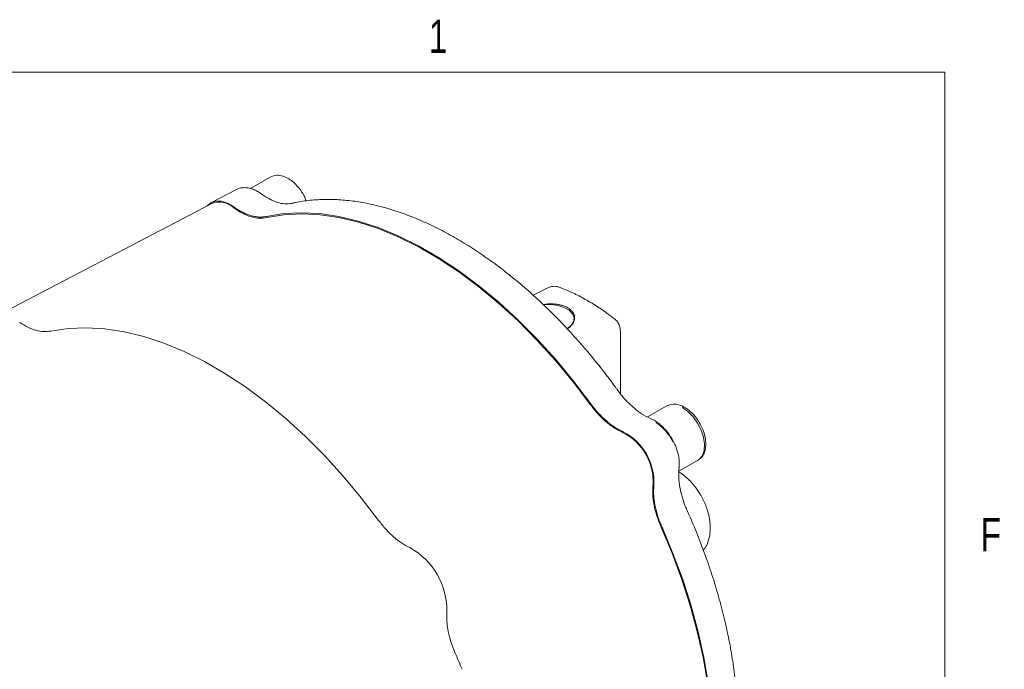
# Model space of a CAD drawing. Header units: inches. Extents: x 0.3 to 33.9, y 0.2 to 21.7.
# Tile 26 of 26: x 30.1 to 33.7, y 19.2 to 21.6. Entities that reach past the tile are written whole.
import ezdxf

# ---------------------------------------------------------------- set-up
doc = ezdxf.new("R2010")
doc.units = ezdxf.units.IN
doc.header["$MEASUREMENT"] = 0
doc.layers.add('SLD-0', color=7, linetype='Continuous', lineweight=15)
doc.styles.add('SLDTEXTSTYLE0', font='TXT', dxfattribs={"width": 0.75})

msp = doc.modelspace()

# ---------------------------------------------------------------- linework, layer by layer
at = {"color": 7, "linetype": 'Continuous', "lineweight": 15}
for p, q in [((30.99715, 21.01828), (30.92263, 20.97526)), ((30.86757, 20.97085), (30.77629, 20.92324)), ((30.77837, 20.91952), (29.95848, 20.49184)), ((31.07926, 20.91988), (31.0725, 20.9182)), ((32.03398, 20.6027), (31.98124, 20.57604)), ((32.30778, 20.20714), (32.30778, 20.44133)), ((32.48165, 20.16129), (32.41007, 20.11997)), ((32.52731, 19.91688), (32.59889, 19.9582))]:
    msp.add_line(p, q, dxfattribs=at)
at = {"color": 7, "linetype": 'Continuous', "lineweight": 15, "flags": 128}
for points in [[(30.76046, 20.91017), (30.77447, 20.92224), (30.79272, 20.92846), (30.81378, 20.92789), (30.83655, 20.92054), (30.85987, 20.90681)], [(30.98243, 20.87091), (31.04635, 20.88143), (31.11303, 20.88497), (31.18214, 20.88151), (31.25333, 20.87107), (31.32622, 20.8537), (31.40046, 20.82949), (31.47566, 20.79856), (31.55144, 20.76107), (31.62741, 20.71722), (31.70319, 20.66721), (31.77839, 20.61132), (31.85263, 20.54982), (31.92552, 20.48302), (31.99671, 20.41128), (32.06582, 20.33494), (32.1325, 20.25441), (32.19641, 20.17009)], [(30.98399, 20.86634), (31.04773, 20.87688), (31.11423, 20.88045), (31.18316, 20.87704), (31.25416, 20.86665), (31.32688, 20.84935), (31.40093, 20.82521), (31.47594, 20.79437), (31.55153, 20.75698), (31.62732, 20.71323), (31.70291, 20.66334), (31.77792, 20.60758), (31.85197, 20.54621), (31.92469, 20.47957), (31.99569, 20.40798), (32.06461, 20.33181), (32.13112, 20.25145), (32.19486, 20.16732)], [(32.0207, 20.53955), (32.02305, 20.53987), (32.04927, 20.54095), (32.07495, 20.53772), (32.09802, 20.53045), (32.11661, 20.51972), (32.1292, 20.50641), (32.13479, 20.49158), (32.13291, 20.47644), (32.12373, 20.46223), (32.10798, 20.45008)], [(31.4027, 19.73271), (31.33786, 19.81747), (31.27029, 19.89842), (31.20033, 19.97516), (31.12833, 20.04729), (31.05464, 20.11447), (30.97964, 20.17635), (30.90368, 20.23264), (30.82716, 20.28306), (30.75045, 20.32734), (30.67392, 20.36528), (30.59797, 20.39669), (30.52296, 20.4214), (30.44928, 20.4393), (30.37728, 20.4503), (30.30732, 20.45434), (30.23975, 20.4514), (30.1749, 20.4415)], [(32.59889, 19.9582), (32.60095, 19.95948), (32.60415, 19.96184), (32.61529, 19.97568), (32.62171, 19.99479), (32.62302, 20.01799), (32.61912, 20.04381), (32.61027, 20.07064), (32.59703, 20.09677), (32.58021, 20.12059), (32.56089, 20.14058), (32.54027, 20.15549)], [(32.55697, 18.4494), (32.56955, 18.47575), (32.59605, 18.54244), (32.61741, 18.61407), (32.63353, 18.69028), (32.64432, 18.77067), (32.64973, 18.85484), (32.64973, 18.94235), (32.64432, 19.03276), (32.63353, 19.12562), (32.61741, 19.22043), (32.59605, 19.31673), (32.56955, 19.41402), (32.53805, 19.5118), (32.50171, 19.60957), (32.46071, 19.70685)], [(32.46389, 19.70681), (32.50496, 19.60929), (32.54136, 19.51127), (32.57292, 19.41325), (32.59946, 19.31573), (32.62086, 19.2192), (32.63701, 19.12415), (32.64782, 19.03107), (32.65323, 18.94044), (32.65323, 18.85271), (32.64782, 18.76833), (32.63701, 18.68773), (32.62086, 18.61133), (32.59946, 18.5395), (32.57292, 18.47263), (32.55937, 18.44432)]]:
    msp.add_lwpolyline(points, dxfattribs=at)
at = {"color": 7, "linetype": 'Continuous', "lineweight": 15}
for centre, radius, start, end in [((30.80588, 20.84468), 0.07973, 47.08654, 110.1844), ((32.34689, 19.9498), 0.17599, 25.79256, 57.56598), ((32.22298, 19.87658), 0.20786, 357.41226, 62.58774), ((32.21923, 19.87441), 0.21465, 357.68888, 62.31112), ((31.3889, 19.39507), 0.2694, 358.87436, 61.12564), ((29.35203, 18.20852), 2.55303, 22.24882, 23.78575)]:
    msp.add_arc(centre, radius, start, end, dxfattribs=at)
for points, knots in [([(31.13146, 20.92897), (31.12982, 20.93356), (31.1247, 20.94791), (31.10917, 20.97237), (31.08859, 20.99571), (31.06599, 21.01256), (31.04404, 21.02282), (31.01927, 21.02704), (31.00479, 21.0213), (30.99715, 21.01828)], [0, 0, 0, 0, 0.0719711, 0.2252915, 0.409544, 0.5288294, 0.6668768, 0.8240261, 1, 1, 1, 1]), ([(30.96317, 20.95557), (30.95869, 20.9587), (30.94874, 20.96564), (30.93237, 20.97313), (30.91433, 20.9782), (30.89584, 20.97918), (30.87956, 20.97677), (30.87077, 20.97188), (30.86739, 20.97001)], [0, 0, 0, 0, 0.1460591, 0.3246323, 0.5075373, 0.6931847, 0.8820797, 1, 1, 1, 1]), ([(31.07907, 20.92024), (31.07006, 20.91887), (31.05386, 20.9164), (31.02945, 20.92171), (31.01073, 20.92779), (30.994, 20.93624), (30.97896, 20.94471), (30.96793, 20.95244), (30.96322, 20.95574)], [0, 0, 0, 0, 0.2590461, 0.465773, 0.6209469, 0.7292693, 0.8843827, 1, 1, 1, 1]), ([(30.85987, 20.90681), (30.86558, 20.90288), (30.87701, 20.89502), (30.89096, 20.88742), (30.90402, 20.88126), (30.9162, 20.87642), (30.93066, 20.87212), (30.94251, 20.86986), (30.95217, 20.86883), (30.95975, 20.86849), (30.96751, 20.86871), (30.97511, 20.86945), (30.97999, 20.87042), (30.98243, 20.87091)], [0, 0, 0, 0, 0.13309205, 0.26685816, 0.32364916, 0.43778784, 0.55303216, 0.6694025, 0.72790608, 0.79551234, 0.86328248, 0.93155556, 1, 1, 1, 1]), ([(32.29597, 20.22242), (32.29374, 20.22556), (32.2774, 20.24864), (32.24496, 20.29099), (32.19808, 20.34961), (32.14819, 20.40775), (32.09587, 20.46482), (32.04142, 20.52016), (31.98516, 20.57328), (31.92739, 20.62377), (31.86838, 20.67129), (31.80838, 20.71553), (31.74765, 20.75625), (31.68641, 20.79322), (31.62489, 20.82625), (31.5633, 20.85519), (31.50185, 20.87987), (31.44074, 20.90018), (31.38014, 20.916), (31.32023, 20.92721), (31.2612, 20.93368), (31.20316, 20.93543), (31.14647, 20.93185), (31.10445, 20.92649), (31.08209, 20.92066), (31.07746, 20.91945)], [0, 0, 0, 0, 0.0064237, 0.0471386, 0.0895332, 0.1332056, 0.1778356, 0.2231967, 0.2691228, 0.3154905, 0.3622071, 0.4092028, 0.4564255, 0.503837, 0.5514105, 0.5991297, 0.6469853, 0.6949771, 0.7431144, 0.7914163, 0.8399123, 0.8886453, 0.9376733, 0.9870735, 1, 1, 1, 1]), ([(30.86017, 20.90308), (30.87102, 20.89584), (30.89272, 20.88136), (30.92509, 20.86865), (30.95623, 20.86252), (30.97474, 20.86506), (30.98399, 20.86634)], [0, 0, 0, 0, 0.2500004, 0.5000001, 0.7499996, 1, 1, 1, 1]), ([(32.08247, 20.6044), (32.07868, 20.60591), (32.06859, 20.60993), (32.05123, 20.60952), (32.03951, 20.60487), (32.03409, 20.60271)], [0, 0, 0, 0, 0.2441013, 0.649995, 1, 1, 1, 1]), ([(32.2842, 20.48855), (32.27515, 20.49553), (32.25113, 20.51405), (32.21132, 20.54034), (32.16501, 20.56743), (32.12202, 20.58919), (32.09459, 20.60002), (32.08276, 20.60468)], [0, 0, 0, 0, 0.1376845, 0.3652385, 0.5944659, 0.8250877, 1, 1, 1, 1]), ([(32.01895, 20.54071), (32.02056, 20.54103), (32.02774, 20.54249), (32.04089, 20.5435), (32.05795, 20.54356), (32.07404, 20.54184), (32.08913, 20.53848), (32.1023, 20.53372), (32.11372, 20.5276), (32.12287, 20.52052), (32.12989, 20.5125), (32.13458, 20.5039), (32.1369, 20.49478), (32.13676, 20.48545), (32.13406, 20.47612), (32.12882, 20.46707), (32.12084, 20.45872), (32.11335, 20.4528), (32.10796, 20.45021), (32.10676, 20.44963)], [0, 0, 0, 0, 0.0203983, 0.0909073, 0.1569887, 0.2251832, 0.2880195, 0.3528502, 0.4129188, 0.4747853, 0.5340074, 0.5948769, 0.6554693, 0.7176736, 0.7810392, 0.8460858, 0.9123898, 0.9804994, 1, 1, 1, 1]), ([(30.1749, 20.4415), (30.16618, 20.44038), (30.14873, 20.43813), (30.11958, 20.44353), (30.08927, 20.45477), (30.06883, 20.46761), (30.05862, 20.47403)], [0, 0, 0, 0, 0.2500123, 0.5000087, 0.7500009, 1, 1, 1, 1]), ([(32.30746, 20.44138), (32.30737, 20.44528), (32.30715, 20.45467), (32.30162, 20.46912), (32.29372, 20.48158), (32.28634, 20.48665), (32.28388, 20.48834)], [0, 0, 0, 0, 0.2124404, 0.5118177, 0.8376591, 1, 1, 1, 1]), ([(32.42184, 20.11364), (32.41038, 20.11918), (32.38979, 20.12915), (32.36252, 20.15035), (32.34235, 20.16809), (32.32534, 20.18625), (32.31033, 20.20337), (32.30032, 20.21679), (32.29605, 20.22251)], [0, 0, 0, 0, 0.2603108, 0.4678285, 0.6232534, 0.7314298, 0.8855759, 1, 1, 1, 1]), ([(32.19641, 20.17009), (32.2012, 20.16372), (32.21082, 20.15092), (32.22994, 20.12907), (32.25423, 20.10538), (32.27967, 20.08603), (32.30146, 20.07268), (32.31312, 20.06722), (32.31897, 20.06448)], [0, 0, 0, 0, 0.1328527, 0.2669776, 0.4941088, 0.7278312, 0.8632455, 1, 1, 1, 1]), ([(32.6017, 19.96067), (32.606, 19.96393), (32.61512, 19.97084), (32.62562, 19.9915), (32.62957, 20.02042), (32.62378, 20.05435), (32.61181, 20.08552), (32.59392, 20.11542), (32.57305, 20.13872), (32.5505, 20.15557), (32.52854, 20.16583), (32.50377, 20.17006), (32.4893, 20.16432), (32.48165, 20.16129)], [0, 0, 0, 0, 0.0648835, 0.1375294, 0.2605063, 0.3609536, 0.4552946, 0.5452858, 0.6534326, 0.723447, 0.8044738, 0.8967123, 1, 1, 1, 1]), ([(32.19486, 20.16732), (32.20411, 20.15536), (32.22262, 20.13145), (32.25376, 20.10163), (32.28613, 20.07696), (32.30783, 20.06639), (32.31868, 20.0611)], [0, 0, 0, 0, 0.2500004, 0.4999999, 0.7499996, 1, 1, 1, 1]), ([(32.50156, 20.0374), (32.4963, 20.04579), (32.48891, 20.05759), (32.47609, 20.0731), (32.46454, 20.08522), (32.44995, 20.09751), (32.43565, 20.10728), (32.42595, 20.11151), (32.42182, 20.11331)], [0, 0, 0, 0, 0.2488213, 0.350025, 0.5162401, 0.6860796, 0.8663529, 1, 1, 1, 1]), ([(32.52731, 19.93045), (32.52788, 19.93527), (32.5292, 19.94649), (32.52752, 19.96515), (32.52383, 19.98388), (32.51848, 20.00123), (32.51164, 20.01872), (32.50518, 20.03069), (32.50156, 20.0374)], [0, 0, 0, 0, 0.1442362, 0.3352605, 0.5207517, 0.6576233, 0.8080812, 1, 1, 1, 1]), ([(32.60898, 19.82665), (32.60258, 19.83692), (32.59366, 19.85123), (32.57835, 19.87016), (32.56475, 19.88501), (32.54737, 19.9004), (32.53407, 19.91078), (32.52622, 19.91504), (32.52513, 19.91562)], [0, 0, 0, 0, 0.2830711, 0.3942857, 0.5782441, 0.7667962, 0.9677931, 1, 1, 1, 1]), ([(32.55912, 19.76687), (32.5563, 19.77343), (32.54968, 19.78881), (32.54235, 19.81037), (32.53513, 19.83419), (32.52985, 19.86052), (32.52513, 19.89474), (32.52679, 19.91756), (32.52771, 19.93025)], [0, 0, 0, 0, 0.1144237, 0.2685694, 0.3767457, 0.5321706, 0.7396886, 1, 1, 1, 1]), ([(32.43063, 19.86719), (32.42978, 19.85515), (32.4281, 19.83107), (32.43327, 19.7907), (32.44353, 19.74882), (32.45498, 19.72084), (32.46071, 19.70685)], [0, 0, 0, 0, 0.2500004, 0.5000001, 0.7499996, 1, 1, 1, 1]), ([(32.43371, 19.86576), (32.43316, 19.8595), (32.43207, 19.84693), (32.43266, 19.82202), (32.43652, 19.79045), (32.44477, 19.75751), (32.45429, 19.72937), (32.46068, 19.71435), (32.46389, 19.70681)], [0, 0, 0, 0, 0.132862, 0.2669965, 0.4941271, 0.727849, 0.8632545, 1, 1, 1, 1]), ([(32.61844, 19.62111), (32.62067, 19.62383), (32.6283, 19.63314), (32.6366, 19.65261), (32.6432, 19.67823), (32.64501, 19.70517), (32.64296, 19.7323), (32.63798, 19.7569), (32.63128, 19.77869), (32.62248, 19.80147), (32.61414, 19.81703), (32.60898, 19.82665)], [0, 0, 0, 0, 0.0522021, 0.1786258, 0.3093528, 0.4399979, 0.5630362, 0.6856774, 0.7757061, 0.8613031, 1, 1, 1, 1]), ([(32.60388, 18.42591), (32.61098, 18.43604), (32.62905, 18.46182), (32.65401, 18.50784), (32.67915, 18.56319), (32.7004, 18.62233), (32.71785, 18.68482), (32.73142, 18.75046), (32.74109, 18.81899), (32.74682, 18.89014), (32.74864, 18.96364), (32.74654, 19.03921), (32.74055, 19.11655), (32.73073, 19.19537), (32.71714, 19.27533), (32.69986, 19.3561), (32.67902, 19.43729), (32.65477, 19.51843), (32.62746, 19.59893), (32.59725, 19.67769), (32.57431, 19.7336), (32.56081, 19.76281), (32.55895, 19.76684)], [0, 0, 0, 0, 0.0347291, 0.0883719, 0.1420922, 0.1958668, 0.2496722, 0.3034872, 0.3572938, 0.4110768, 0.464821, 0.5185131, 0.5721406, 0.6256872, 0.6791301, 0.7324345, 0.7855454, 0.8383682, 0.8907272, 0.9422564, 0.9920465, 1, 1, 1, 1]), ([(31.51899, 19.63098), (31.50877, 19.63635), (31.48834, 19.6471), (31.45804, 19.67085), (31.42888, 19.69912), (31.41143, 19.72151), (31.4027, 19.73271)], [0, 0, 0, 0, 0.2499993, 0.4999913, 0.7499876, 1, 1, 1, 1]), ([(31.65824, 19.38978), (31.65779, 19.37825), (31.65688, 19.35518), (31.66229, 19.31705), (31.6722, 19.27766), (31.68287, 19.25136), (31.68821, 19.2382)], [0, 0, 0, 0, 0.2499992, 0.4999913, 0.7499877, 1, 1, 1, 1])]:
    msp.add_open_spline(points, degree=3, knots=knots, dxfattribs=at)
at = {"layer": 'SLD-0'}
for p in [(0.52288, 21.4106), (33.52288, 0.4106)]:
    msp.add_line(p, (33.52288, 21.4106), dxfattribs=at)

# ---------------------------------------------------------------- texts
at = {"color": 7, "linetype": 'Continuous', "lineweight": 0, "char_height": 0.125, "attachment_point": 1, "style": 'SLDTEXTSTYLE0'}
for s, insert in [('1', (31.59044, 21.60758)), ('F', (33.65637, 19.74219))]:
    msp.add_mtext(s, dxfattribs=dict(at, insert=insert))

doc.saveas('drawing.dxf')
